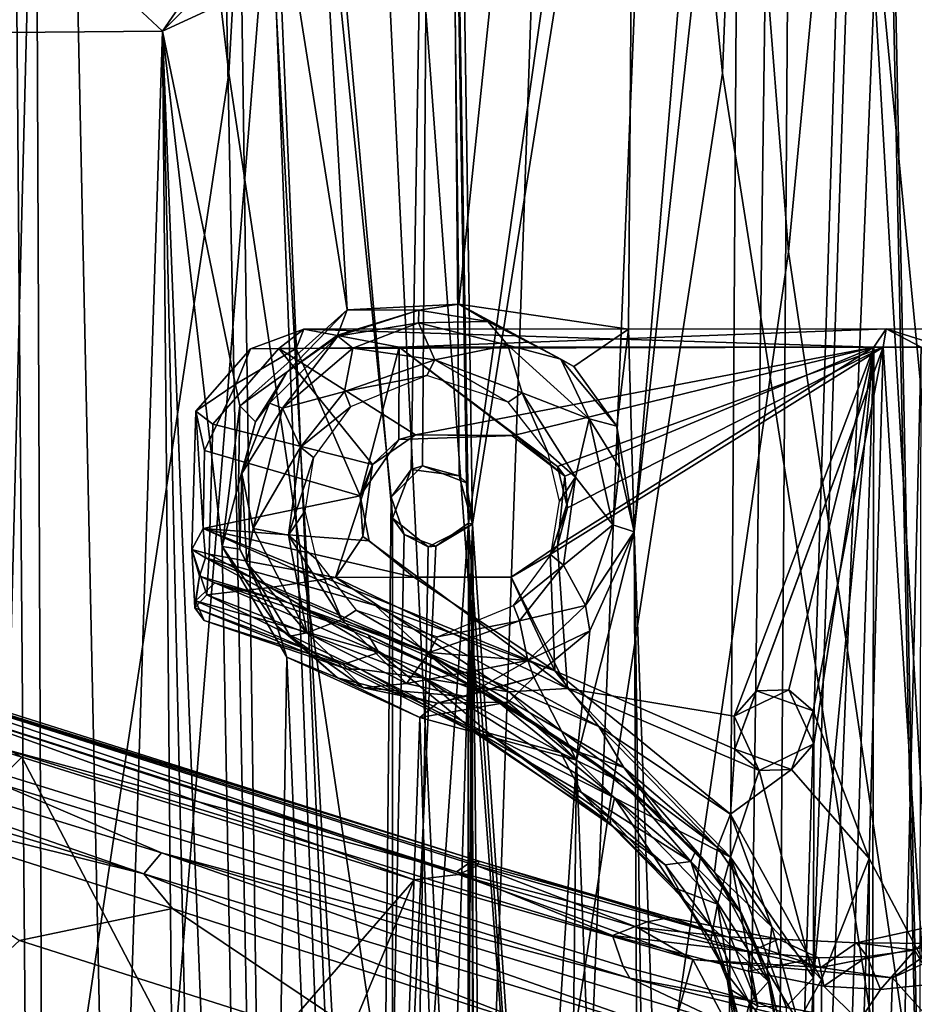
# Model space of a CAD drawing. Header units: millimetres. Extents: x -320 to 320, y -487 to 330.
# Tile 88 of 188: x -91 to -35, y 33 to 95. Entities that reach past the tile are written whole.
import ezdxf

# ---------------------------------------------------------------- set-up
doc = ezdxf.new("R2010")
doc.units = ezdxf.units.MM
doc.layers.add('Layer 01', color=7, linetype='Continuous', true_color=0x000000)

msp = doc.modelspace()

# ---------------------------------------------------------------- linework, layer by layer
at = {"layer": 'Layer 01'}
for points in [[(-25.341, 193.342, 339.402), (-15.499, 91.25, 339.246), (-31.073, -8.514, 339.553), (-42.729, 192.817, 339.89)], [(-55.807, 180.782, 340.441), (-42.729, 192.817, 339.89), (-46.734, 91.25, 340.06)], [(-31.073, -8.514, 339.553), (-46.734, 91.25, 340.06), (-42.729, 192.817, 339.89)], [(-88.299, 180.831, 342.402), (-72.24, 190.143, 341.31), (-77.777, 91.25, 341.68)], [(-62.467, -11.009, 340.786), (-77.777, 91.25, 341.68), (-72.24, 190.143, 341.31)], [(-62.467, -11.009, 340.786), (-72.24, 190.143, 341.31), (-55.807, 180.782, 340.441)], [(-51.796, 187.166, 323.247), (-63.325, 76.718, 323.798), (-64.7, 186.036, 323.865)], [(-51.796, 187.166, 323.247), (-52.643, 75.131, 323.287), (-63.325, 76.718, 323.798)], [(-51.796, 187.166, 323.247), (-44.091, 160.115, 322.948), (-52.285, 62.396, 323.265), (-52.643, 75.131, 323.287)], [(-70.338, 76.357, 324.187), (-76.606, 184.795, 324.565), (-64.7, 186.036, 323.865), (-63.325, 76.718, 323.798)], [(-64.749, 184.09, 328.885), (-45.273, 185.851, 327.981), (-62.712, 62.938, 328.765)], [(-62.455, 62.865, 340.75), (-42.865, 185.977, 339.905), (-64.303, 184.175, 340.87)], [(-62.712, 62.938, 328.765), (-45.273, 185.851, 327.981), (-47.555, -155.429, 328.072)], [(-47.442, -156.488, 340.082), (-42.865, 185.977, 339.905), (-62.455, 62.865, 340.75)], [(-45.273, 185.851, 327.981), (-37.346, 161.344, 327.721), (-29.613, -212.219, 327.52), (-47.555, -155.429, 328.072)], [(-42.865, 185.977, 339.905), (-47.442, -156.488, 340.082), (-37.549, 160.953, 339.734)], [(-107.058, 184.94, 343.918), (-88.299, 180.831, 342.402), (-93.188, -11.027, 342.79)], [(-76.606, 184.795, 324.565), (-70.338, 76.357, 324.187), (-73.707, 97.704, 324.388)], [(-64.749, 184.09, 328.885), (-65.612, 66.534, 328.931), (-67.566, 64.558, 329.032), (-79.644, 182.365, 329.772)], [(-67.489, 63.25, 341.053), (-66.313, 66.307, 340.985), (-64.303, 184.175, 340.87), (-78.205, 182.519, 341.702)], [(-63.303, 65.911, 340.823), (-64.303, 184.175, 340.87), (-66.313, 66.307, 340.985)], [(-65.612, 66.534, 328.931), (-64.749, 184.09, 328.885), (-62.841, 65.477, 328.782)], [(-62.841, 65.477, 328.782), (-64.749, 184.09, 328.885), (-62.712, 62.938, 328.765)], [(-64.303, 184.175, 340.87), (-63.303, 65.911, 340.823), (-62.455, 62.865, 340.75)], [(-78.205, 182.519, 341.702), (-91.796, 180.523, 342.679), (-88.655, -206.272, 342.439), (-73.353, -157.693, 341.394)], [(-88.608, -204.958, 330.404), (-90.114, 162.099, 330.514), (-79.644, 182.365, 329.772), (-72.882, -158.624, 329.343)], [(-79.644, 182.365, 329.772), (-68.435, -19.457, 329.085), (-72.882, -158.624, 329.343)], [(-68.435, -19.457, 329.085), (-79.644, 182.365, 329.772), (-67.566, 64.558, 329.032)], [(-78.205, 182.519, 341.702), (-73.353, -157.693, 341.394), (-67.527, -91.174, 341.05)], [(-67.527, -91.174, 341.05), (-67.489, -66.75, 341.054), (-78.205, 182.519, 341.702)], [(-67.489, -66.75, 341.054), (-67.489, 63.25, 341.053), (-78.205, 182.519, 341.702)], [(-105.987, 177.855, 343.856), (-88.655, -206.272, 342.439), (-91.796, 180.523, 342.679)], [(-77.777, 91.25, 341.68), (-93.188, -11.027, 342.79), (-88.299, 180.831, 342.402)], [(-46.734, 91.25, 340.06), (-62.467, -11.009, 340.786), (-55.807, 180.782, 340.441)], [(-105.051, -111.297, 331.726), (-102.39, 178.582, 331.493), (-90.114, 162.099, 330.514)], [(-105.987, 177.855, 343.856), (-105.056, -111.295, 343.773), (-88.655, -206.272, 342.439)], [(-33.309, 178.038, 389.619), (-49.375, 166.253, 390.195), (-42.585, 80, 389.938)], [(-42.585, 80, 389.938), (-28.312, -16.423, 389.499), (-33.309, 178.038, 389.619)], [(-88.903, 172.235, 392.592), (-109.396, 167.989, 394.362), (-98.969, 80, 393.431)], [(-98.969, 80, 393.431), (-84.888, -16.316, 392.3), (-88.903, 172.235, 392.592)], [(-70.469, 163.16, 391.278), (-88.903, 172.235, 392.592), (-84.888, -16.316, 392.3)], [(-56.927, -18.435, 390.567), (-49.375, 166.253, 390.195), (-70.469, 163.16, 391.278)], [(-56.927, -18.435, 390.567), (-42.585, 80, 389.938), (-49.375, 166.253, 390.195)], [(-84.888, -16.316, 392.3), (-56.927, -18.435, 390.567), (-70.469, 163.16, 391.278)], [(-88.608, -204.958, 330.404), (-105.051, -111.297, 331.726), (-90.114, 162.099, 330.514)], [(-37.346, 161.344, 327.721), (-37.118, 158.512, 327.717), (-29.613, -212.219, 327.52)], [(-47.442, -156.488, 340.082), (-36.859, 158.162, 339.713), (-37.549, 160.953, 339.734)], [(-44.091, 160.115, 322.948), (-42.236, 154.214, 322.879), (-52.285, 62.396, 323.265)], [(-34.999, 157.5, 327.653), (-32.635, 158.664, 327.586), (-29.613, -212.219, 327.52)], [(-47.442, -156.488, 340.082), (-30.032, -61.657, 339.526), (-32.915, 158.46, 339.599), (-34.72, 157.529, 339.65)], [(-47.442, -156.488, 340.082), (-34.72, 157.529, 339.65), (-36.859, 158.162, 339.713)], [(-37.118, 158.512, 327.717), (-34.999, 157.5, 327.653), (-29.613, -212.219, 327.52)], [(-44.432, -151.808, 322.956), (-52.285, 62.396, 323.265), (-42.236, 154.214, 322.879)], [(-29.699, -151.753, 322.496), (-44.432, -151.808, 322.956), (-42.236, 154.214, 322.879), (-28.516, 11.908, 322.48)], [(-32.389, 145.209, 322.576), (-28.516, 11.908, 322.48), (-42.236, 154.214, 322.879)], [(-81.946, 93.884, 324.916), (-76.781, 99.12, 324.582), (-73.707, 97.704, 324.388)], [(-80.357, 96.21, 324.58), (-76.781, 99.12, 324.582), (-81.946, 93.884, 324.916)], [(-73.707, 97.704, 324.388), (-70.338, 76.357, 324.187), (-77.087, 70.31, 324.596), (-81.946, 93.884, 324.916)], [(-83.52, 95.352, 324.631), (-80.357, 96.21, 324.58), (-81.946, 93.884, 324.916)], [(-81.946, 93.884, 324.916), (-94.251, 93.778, 325.814), (-97.447, 95.536, 325.563), (-83.52, 95.352, 324.631)], [(-101.536, -150.545, 326.4), (-108.39, 91.051, 326.994), (-94.251, 93.778, 325.814), (-89.717, -146.498, 325.469)], [(-89.717, -146.498, 325.469), (-94.251, 93.778, 325.814), (-81.946, 93.884, 324.916)], [(-81.946, 93.884, 324.916), (-79.733, -150.898, 324.764), (-89.717, -146.498, 325.469)], [(-81.946, 93.884, 324.916), (-78.2, 61.465, 324.67), (-75.986, -58.694, 324.529)], [(-81.946, 93.884, 324.916), (-75.986, -58.694, 324.529), (-78.353, -65.667, 324.679)], [(-79.733, -150.898, 324.764), (-81.946, 93.884, 324.916), (-78.353, -65.667, 324.679)], [(-81.946, 93.884, 324.916), (-77.087, 70.31, 324.596), (-78.2, 61.465, 324.67)], [(-62.467, -11.009, 340.786), (-93.188, -11.027, 342.79), (-77.777, 91.25, 341.68)], [(-31.073, -8.514, 339.553), (-62.467, -11.009, 340.786), (-46.734, 91.25, 340.06)], [(-113.09, -18.999, 394.744), (-84.888, -16.316, 392.3), (-98.969, 80, 393.431)], [(-56.927, -18.435, 390.567), (-28.312, -16.423, 389.499), (-42.585, 80, 389.938)], [(-74.105, 72.447, 324.304), (-77.087, 70.31, 324.596), (-70.338, 76.357, 324.187)], [(-70.338, 76.357, 324.187), (-70.955, 74.753, 323.927), (-74.105, 72.447, 324.304)], [(-65.833, 76.328, 323.464), (-70.955, 74.753, 323.927), (-70.338, 76.357, 324.187)], [(-70.955, 74.753, 323.927), (-65.833, 76.328, 323.464), (-70.927, 74.698, 322.036)], [(-65.833, 76.328, 323.464), (-65.852, 75.541, 321.354), (-70.927, 74.698, 322.036)], [(-63.325, 76.718, 323.798), (-65.833, 76.328, 323.464), (-70.338, 76.357, 324.187)], [(-65.852, 75.541, 321.354), (-65.833, 76.328, 323.464), (-61.499, 75.627, 322.228)], [(-63.325, 76.718, 323.798), (-61.499, 75.627, 322.228), (-65.833, 76.328, 323.464)], [(-63.325, 76.718, 323.798), (-52.643, 75.131, 323.287), (-56.08, 72.797, 323.357)], [(-56.904, 73.254, 322.281), (-63.325, 76.718, 323.798), (-56.08, 72.797, 323.357)], [(-63.325, 76.718, 323.798), (-56.904, 73.254, 322.281), (-61.499, 75.627, 322.228)], [(-60.245, 74.137, 321.135), (-65.852, 75.541, 321.354), (-61.499, 75.627, 322.228)], [(-56.904, 73.254, 322.281), (-60.245, 74.137, 321.135), (-61.499, 75.627, 322.228)], [(-74.628, 73.919, 318.502), (-73.064, 75.142, 317.271), (-76.424, 73.896, 317.277)], [(-76.424, 73.896, 317.277), (-73.064, 75.142, 317.271), (-73.545, 73.919, 315.999)], [(-73.064, 75.142, 317.271), (-74.628, 73.919, 318.502), (-37.218, 73.997, 318.501)], [(-67.071, 74, 315.999), (-73.545, 73.919, 315.999), (-73.064, 75.142, 317.271)], [(-67.071, 74, 315.999), (-73.064, 75.142, 317.271), (-36.452, 75.157, 317.227)], [(-36.452, 75.157, 317.227), (-73.064, 75.142, 317.271), (-37.218, 73.997, 318.501)], [(-70.927, 74.698, 322.036), (-65.852, 75.541, 321.354), (-69.985, 73.939, 321.145)], [(-65.852, 75.541, 321.354), (-64.823, 73.198, 321.15), (-69.985, 73.939, 321.145)], [(-36.63, 74.003, 316), (-67.071, 74, 315.999), (-36.452, 75.157, 317.227)], [(-60.245, 74.137, 321.135), (-64.823, 73.198, 321.15), (-65.852, 75.541, 321.354)], [(-52.643, 75.131, 323.287), (-53.386, 69.024, 323.272), (-56.08, 72.797, 323.357)], [(-52.285, 62.396, 323.265), (-53.386, 69.024, 323.272), (-52.643, 75.131, 323.287)], [(-36.452, 75.157, 317.227), (-37.218, 73.997, 318.501), (-34.237, 74.003, 318.007)], [(-36.452, 75.157, 317.227), (-32.707, 73.99, 314.944), (-36.63, 74.003, 316)], [(-29.031, 75.13, 315.263), (-32.707, 73.99, 314.944), (-36.452, 75.157, 317.227)], [(-36.452, 75.157, 317.227), (-34.237, 74.003, 318.007), (-29.031, 75.13, 315.263)], [(-70.927, 74.698, 322.036), (-74.406, 70.16, 321.143), (-75.226, 70.49, 322.098)], [(-75.226, 70.49, 322.098), (-74.105, 72.447, 324.304), (-70.927, 74.698, 322.036)], [(-70.927, 74.698, 322.036), (-69.985, 73.939, 321.145), (-74.406, 70.16, 321.143)], [(-70.955, 74.753, 323.927), (-70.927, 74.698, 322.036), (-74.105, 72.447, 324.304)], [(-74.628, 73.919, 318.502), (-76.424, 73.896, 317.277), (-79.862, 69.968, 317.361), (-78.786, 69.156, 318.501)], [(-79.862, 69.968, 317.361), (-76.424, 73.896, 317.277), (-77.323, 71.703, 315.998)], [(-77.323, 71.703, 315.998), (-73.545, 73.919, 315.999), (-69.528, 64.646, 315.999), (-79.32, 67.495, 316.017)], [(-78.786, 69.156, 318.501), (-68.749, 66.625, 318.498), (-74.628, 73.919, 318.502)], [(-76.424, 73.896, 317.277), (-73.545, 73.919, 315.999), (-77.323, 71.703, 315.998)], [(-37.218, 73.997, 318.501), (-74.628, 73.919, 318.502), (-66.054, 68.478, 318.498)], [(-68.749, 66.625, 318.498), (-66.054, 68.478, 318.498), (-74.628, 73.919, 318.502)], [(-69.985, 73.939, 321.145), (-70.505, 71.219, 321.146), (-74.406, 70.16, 321.143)], [(-73.545, 73.919, 315.999), (-67.071, 74, 315.999), (-69.528, 64.646, 315.999)], [(-64.823, 73.198, 321.15), (-70.505, 71.219, 321.146), (-69.985, 73.939, 321.145)], [(-69.528, 64.646, 315.999), (-67.071, 74, 315.999), (-67.095, 68.201, 315.997)], [(-67.071, 74, 315.999), (-59.786, 68.446, 316.002), (-67.095, 68.201, 315.997)], [(-57.115, 66.494, 316), (-67.071, 74, 315.999), (-36.63, 74.003, 316)], [(-67.071, 74, 315.999), (-57.115, 66.494, 316), (-59.786, 68.446, 316.002)], [(-59.966, 68.43, 318.499), (-37.218, 73.997, 318.501), (-66.054, 68.478, 318.498)], [(-59.329, 71.123, 321.146), (-64.823, 73.198, 321.15), (-60.245, 74.137, 321.135)], [(-60.245, 74.137, 321.135), (-55.12, 69.505, 321.164), (-59.329, 71.123, 321.146)], [(-60.245, 74.137, 321.135), (-56.904, 73.254, 322.281), (-55.12, 69.505, 321.164)], [(-59.966, 68.43, 318.499), (-56.661, 65.886, 318.495), (-37.218, 73.997, 318.501)], [(-36.63, 74.003, 316), (-45.955, 48.709, 315.998), (-57.277, 53.639, 316.003), (-57.571, 60.958, 316.004)], [(-36.63, 74.003, 316), (-57.571, 60.958, 316.004), (-56.478, 63.888, 316.002)], [(-56.478, 63.888, 316.002), (-57.115, 66.494, 316), (-36.63, 74.003, 316)], [(-37.218, 73.997, 318.501), (-56.661, 65.886, 318.495), (-57.106, 61.496, 318.498)], [(-56.483, 52.536, 318.504), (-46.003, 50.779, 318.496), (-37.218, 73.997, 318.501), (-57.106, 61.496, 318.498)], [(-46.003, 50.779, 318.496), (-42.562, 52.454, 318.514), (-37.218, 73.997, 318.501)], [(-44.594, 52.39, 315.988), (-45.955, 48.709, 315.998), (-36.63, 74.003, 316)], [(-41.044, 51.116, 315.998), (-44.594, 52.39, 315.988), (-36.63, 74.003, 316)], [(-42.562, 52.454, 318.514), (-40.998, 49.047, 318.497), (-37.218, 73.997, 318.501)], [(-37.218, 73.997, 318.501), (-41.012, 34.322, 318.498), (-41.138, -48.162, 318.49)], [(-37.444, -58.143, 318.499), (-37.218, 73.997, 318.501), (-41.138, -48.162, 318.49)], [(-37.514, 41.828, 315.999), (-41.044, 51.116, 315.998), (-36.63, 74.003, 316)], [(-41.012, 34.322, 318.498), (-37.218, 73.997, 318.501), (-40.998, 49.047, 318.497)], [(-34.17, 35.487, 315.386), (-37.514, 41.828, 315.999), (-36.63, 74.003, 316)], [(-34.546, -102.004, 318.091), (-34.237, 74.003, 318.007), (-37.444, -58.143, 318.499)], [(-37.218, 73.997, 318.501), (-37.444, -58.143, 318.499), (-34.237, 74.003, 318.007)], [(-34.17, 35.487, 315.386), (-36.63, 74.003, 316), (-32.707, 73.99, 314.944)], [(-70.505, 71.219, 321.146), (-64.823, 73.198, 321.15), (-65.339, 72.216, 322.114)], [(-64.823, 73.198, 321.15), (-60.216, 70.549, 322.113), (-65.339, 72.216, 322.114)], [(-64.823, 73.198, 321.15), (-59.329, 71.123, 321.146), (-60.216, 70.549, 322.113)], [(-56.904, 73.254, 322.281), (-53.386, 69.024, 323.272), (-55.12, 69.505, 321.164)], [(-56.08, 72.797, 323.357), (-53.386, 69.024, 323.272), (-56.904, 73.254, 322.281)], [(-76.115, 69.303, 324.249), (-77.087, 70.31, 324.596), (-74.105, 72.447, 324.304)], [(-75.226, 70.49, 322.098), (-76.115, 69.303, 324.249), (-74.105, 72.447, 324.304)], [(-70.505, 71.219, 321.146), (-65.339, 72.216, 322.114), (-70.124, 70.245, 322.113)], [(-77.323, 71.703, 315.998), (-79.32, 67.495, 316.017), (-79.862, 69.968, 317.361)], [(-73.27, 67.714, 321.146), (-74.406, 70.16, 321.143), (-70.505, 71.219, 321.146)], [(-73.27, 67.714, 321.146), (-70.505, 71.219, 321.146), (-70.124, 70.245, 322.113)], [(-59.329, 71.123, 321.146), (-57.703, 67.341, 322.113), (-60.216, 70.549, 322.113)], [(-59.329, 71.123, 321.146), (-55.12, 69.505, 321.164), (-55.978, 65.826, 321.154)], [(-59.329, 71.123, 321.146), (-55.978, 65.826, 321.154), (-57.703, 67.341, 322.113)], [(-77.177, 65.389, 324.33), (-78.2, 61.465, 324.67), (-77.087, 70.31, 324.596)], [(-76.115, 69.303, 324.249), (-77.177, 65.389, 324.33), (-77.087, 70.31, 324.596)], [(-75.226, 70.49, 322.098), (-74.406, 70.16, 321.143), (-76.961, 66.066, 322.096)], [(-76.961, 66.066, 322.096), (-76.115, 69.303, 324.249), (-75.226, 70.49, 322.098)], [(-74.406, 70.16, 321.143), (-76.249, 62.585, 321.142), (-76.961, 66.066, 322.096)], [(-76.249, 62.585, 321.142), (-74.406, 70.16, 321.143), (-73.27, 67.714, 321.146)], [(-73.27, 67.714, 321.146), (-70.124, 70.245, 322.113), (-72.462, 67.063, 322.113)], [(-80.101, 61.273, 317.341), (-79.862, 69.968, 317.361), (-79.391, 62.599, 316.001)], [(-79.029, 60.978, 318.481), (-78.786, 69.156, 318.501), (-79.862, 69.968, 317.361), (-80.101, 61.273, 317.341)], [(-79.32, 67.495, 316.017), (-79.391, 62.599, 316.001), (-79.862, 69.968, 317.361)], [(-53.63, 62.825, 321.196), (-55.978, 65.826, 321.154), (-55.12, 69.505, 321.164)], [(-55.12, 69.505, 321.164), (-53.218, 66.424, 322.084), (-53.63, 62.825, 321.196)], [(-53.386, 69.024, 323.272), (-53.218, 66.424, 322.084), (-55.12, 69.505, 321.164)], [(-79.029, 60.978, 318.481), (-71.079, 59.505, 318.502), (-68.749, 66.625, 318.498), (-78.786, 69.156, 318.501)], [(-77.177, 65.389, 324.33), (-76.115, 69.303, 324.249), (-76.961, 66.066, 322.096)], [(-53.218, 66.424, 322.084), (-53.386, 69.024, 323.272), (-52.285, 62.396, 323.265)], [(-67.095, 68.201, 315.997), (-68.749, 66.625, 318.498), (-69.528, 64.646, 315.999)], [(-66.054, 68.478, 318.498), (-68.749, 66.625, 318.498), (-67.095, 68.201, 315.997)], [(-67.095, 68.201, 315.997), (-59.786, 68.446, 316.002), (-66.054, 68.478, 318.498)], [(-59.786, 68.446, 316.002), (-59.966, 68.43, 318.499), (-66.054, 68.478, 318.498)], [(-56.661, 65.886, 318.495), (-59.966, 68.43, 318.499), (-59.786, 68.446, 316.002)], [(-56.661, 65.886, 318.495), (-59.786, 68.446, 316.002), (-57.115, 66.494, 316)], [(-74.027, 62.175, 321.15), (-76.249, 62.585, 321.142), (-73.27, 67.714, 321.146)], [(-74.027, 62.175, 321.15), (-73.27, 67.714, 321.146), (-72.462, 67.063, 322.113)], [(-69.528, 64.646, 315.999), (-79.391, 62.599, 316.001), (-79.32, 67.495, 316.017)], [(-74.027, 62.175, 321.15), (-72.462, 67.063, 322.113), (-73.012, 63.689, 322.114)], [(-55.978, 65.826, 321.154), (-56.988, 64.313, 322.114), (-57.703, 67.341, 322.113)], [(-69.356, 62.101, 318.51), (-68.749, 66.625, 318.498), (-71.079, 59.505, 318.502)], [(-68.749, 66.625, 318.498), (-69.356, 62.101, 318.51), (-69.528, 64.646, 315.999)], [(-67.566, 64.558, 329.032), (-65.612, 66.534, 328.931), (-66.313, 66.307, 340.985)], [(-67.489, 63.25, 341.053), (-67.566, 64.558, 329.032), (-66.313, 66.307, 340.985)], [(-63.303, 65.911, 340.823), (-66.313, 66.307, 340.985), (-65.612, 66.534, 328.931)], [(-63.303, 65.911, 340.823), (-65.612, 66.534, 328.931), (-62.841, 65.477, 328.782)], [(-57.115, 66.494, 316), (-56.478, 63.888, 316.002), (-56.661, 65.886, 318.495)], [(-53.63, 62.825, 321.196), (-53.218, 66.424, 322.084), (-52.285, 62.396, 323.265)], [(-77.177, 65.389, 324.33), (-76.961, 66.066, 322.096), (-77.085, 61.298, 324.31)], [(-76.961, 66.066, 322.096), (-76.66, 60.428, 322.061), (-77.085, 61.298, 324.31)], [(-76.66, 60.428, 322.061), (-76.961, 66.066, 322.096), (-76.249, 62.585, 321.142)], [(-62.841, 65.477, 328.782), (-62.455, 62.865, 340.75), (-63.303, 65.911, 340.823)], [(-55.978, 65.826, 321.154), (-56.729, 60.287, 321.146), (-57.537, 60.939, 322.113)], [(-55.978, 65.826, 321.154), (-57.537, 60.939, 322.113), (-56.988, 64.313, 322.114)], [(-57.106, 61.496, 318.498), (-56.661, 65.886, 318.495), (-56.478, 63.888, 316.002)], [(-53.63, 62.825, 321.196), (-56.729, 60.287, 321.146), (-55.978, 65.826, 321.154)], [(-77.177, 65.389, 324.33), (-77.085, 61.298, 324.31), (-78.2, 61.465, 324.67)], [(-62.455, 62.865, 340.75), (-62.841, 65.477, 328.782), (-62.712, 62.938, 328.765)], [(-69.528, 64.646, 315.999), (-68.963, 61.814, 316.025), (-79.391, 62.599, 316.001)], [(-69.356, 62.101, 318.51), (-68.963, 61.814, 316.025), (-69.528, 64.646, 315.999)], [(-68.435, -19.457, 329.085), (-67.566, 64.558, 329.032), (-66.764, 62.228, 328.993)], [(-67.489, 63.25, 341.053), (-66.764, 62.228, 328.993), (-67.566, 64.558, 329.032)], [(-56.478, 63.888, 316.002), (-57.571, 60.958, 316.004), (-57.106, 61.496, 318.498)], [(-74.027, 62.175, 321.15), (-73.012, 63.689, 322.114), (-72.298, 60.661, 322.113)], [(-67.489, 63.25, 341.053), (-67.489, -66.75, 341.054), (-65.251, 61.438, 340.928)], [(-65.251, 61.438, 340.928), (-66.764, 62.228, 328.993), (-67.489, 63.25, 341.053)], [(-79.256, 60.755, 315.541), (-80.101, 61.273, 317.341), (-79.391, 62.599, 316.001)], [(-79.391, 62.599, 316.001), (-68.963, 61.814, 316.025), (-66.144, 59.53, 316.004)], [(-57.277, 53.639, 316.003), (-79.391, 62.599, 316.001), (-66.144, 59.53, 316.004)], [(-79.256, 60.755, 315.541), (-79.391, 62.599, 316.001), (-68.555, 57.742, 315.767)], [(-57.277, 53.639, 316.003), (-68.555, 57.742, 315.767), (-79.391, 62.599, 316.001)], [(-76.249, 62.585, 321.142), (-72.873, 56.036, 321.145), (-76.66, 60.428, 322.061)], [(-72.873, 56.036, 321.145), (-76.249, 62.585, 321.142), (-74.027, 62.175, 321.15)], [(-62.712, 62.938, 328.765), (-62.841, -64.523, 328.782), (-68.435, -19.457, 329.085)], [(-64.768, 61.477, 328.885), (-62.712, 62.938, 328.765), (-68.435, -19.457, 329.085)], [(-62.455, 62.865, 340.75), (-65.251, 61.438, 340.928), (-67.489, -66.75, 341.054), (-66.313, -63.693, 340.987)], [(-63.303, -64.089, 340.823), (-62.455, 62.865, 340.75), (-66.313, -63.693, 340.987)], [(-62.455, 62.865, 340.75), (-64.768, 61.477, 328.885), (-65.251, 61.438, 340.928)], [(-62.712, 62.938, 328.765), (-64.768, 61.477, 328.885), (-62.455, 62.865, 340.75)], [(-62.455, 62.865, 340.75), (-63.303, -64.089, 340.823), (-62.477, -67.146, 340.779)], [(-62.712, 62.938, 328.765), (-62.722, -67.075, 328.777), (-62.841, -64.523, 328.782)], [(-62.712, 62.938, 328.765), (-60.021, -208.657, 328.642), (-62.722, -67.075, 328.777)], [(-47.555, -155.429, 328.072), (-60.021, -208.657, 328.642), (-62.712, 62.938, 328.765)], [(-62.477, -67.146, 340.779), (-62.386, -91.505, 340.775), (-62.455, 62.865, 340.75)], [(-62.455, 62.865, 340.75), (-59.731, -212.572, 340.645), (-47.442, -156.488, 340.082)], [(-62.386, -91.505, 340.775), (-59.731, -212.572, 340.645), (-62.455, 62.865, 340.75)], [(-56.729, 60.287, 321.146), (-53.63, 62.825, 321.196), (-55.349, 57.76, 321.207)], [(-53.63, 62.825, 321.196), (-52.285, 62.396, 323.265), (-55.349, 57.76, 321.207)], [(-74.027, 62.175, 321.15), (-70.673, 56.878, 321.146), (-72.873, 56.036, 321.145)], [(-70.673, 56.878, 321.146), (-74.027, 62.175, 321.15), (-72.298, 60.661, 322.113)], [(-69.356, 62.101, 318.51), (-71.079, 59.505, 318.502), (-65.898, 59.535, 318.497)], [(-66.144, 59.53, 316.004), (-68.963, 61.814, 316.025), (-69.356, 62.101, 318.51), (-65.898, 59.535, 318.497)], [(-68.435, -19.457, 329.085), (-66.764, 62.228, 328.993), (-64.768, 61.477, 328.885)], [(-66.764, 62.228, 328.993), (-65.251, 61.438, 340.928), (-64.768, 61.477, 328.885)], [(-55.917, 48.021, 323.437), (-52.285, 62.396, 323.265), (-51.683, -61.632, 323.247)], [(-55.081, 56.149, 323.318), (-52.285, 62.396, 323.265), (-55.917, 48.021, 323.437)], [(-55.349, 57.76, 321.207), (-52.285, 62.396, 323.265), (-55.081, 56.149, 323.318)], [(-51.683, -61.632, 323.247), (-52.285, 62.396, 323.265), (-50.353, -78.538, 323.192)], [(-44.432, -151.808, 322.956), (-50.353, -78.538, 323.192), (-52.285, 62.396, 323.265)], [(-75.986, -58.694, 324.529), (-78.2, 61.465, 324.67), (-74.139, 54.509, 324.411)], [(-78.2, 61.465, 324.67), (-74.763, 56.477, 324.17), (-74.139, 54.509, 324.411)], [(-77.085, 61.298, 324.31), (-74.763, 56.477, 324.17), (-78.2, 61.465, 324.67)], [(-56.483, 52.536, 318.504), (-57.106, 61.496, 318.498), (-60.035, 59.533, 318.498)], [(-60.035, 59.533, 318.498), (-57.106, 61.496, 318.498), (-57.571, 60.958, 316.004)], [(-79.921, 57.607, 315.522), (-80.101, 61.273, 317.341), (-79.622, 59.604, 314.523)], [(-79.256, 60.755, 315.541), (-79.622, 59.604, 314.523), (-80.101, 61.273, 317.341)], [(-79.921, 57.607, 315.522), (-79.17, 58.417, 317.058), (-80.101, 61.273, 317.341)], [(-80.101, 61.273, 317.341), (-79.17, 58.417, 317.058), (-79.029, 60.978, 318.481)], [(-79.256, 60.755, 315.541), (-74.103, 57.933, 313.619), (-79.622, 59.604, 314.523)], [(-65.403, 54.825, 314.581), (-79.256, 60.755, 315.541), (-68.555, 57.742, 315.767)], [(-74.103, 57.933, 313.619), (-79.256, 60.755, 315.541), (-65.403, 54.825, 314.581)], [(-79.17, 58.417, 317.058), (-75.182, 58.875, 318.125), (-79.029, 60.978, 318.481)], [(-75.182, 58.875, 318.125), (-71.079, 59.505, 318.502), (-79.029, 60.978, 318.481)], [(-76.66, 60.428, 322.061), (-74.763, 56.477, 324.17), (-77.085, 61.298, 324.31)], [(-57.571, 60.958, 316.004), (-57.277, 53.639, 316.003), (-60.042, 59.556, 316)], [(-60.042, 59.556, 316), (-60.035, 59.533, 318.498), (-57.571, 60.958, 316.004)], [(-56.729, 60.287, 321.146), (-59.875, 57.756, 322.113), (-57.537, 60.939, 322.113)], [(-76.66, 60.428, 322.061), (-72.873, 56.036, 321.145), (-73.932, 55.83, 322.089)], [(-73.932, 55.83, 322.089), (-74.763, 56.477, 324.17), (-76.66, 60.428, 322.061)], [(-70.673, 56.878, 321.146), (-72.298, 60.661, 322.113), (-69.785, 57.452, 322.113)], [(-56.729, 60.287, 321.146), (-59.495, 56.782, 321.146), (-59.875, 57.756, 322.113)], [(-56.729, 60.287, 321.146), (-55.349, 57.76, 321.207), (-59.495, 56.782, 321.146)], [(-79.921, 57.607, 315.522), (-79.622, 59.604, 314.523), (-79.887, 58.046, 311.856)], [(-78.671, 59.181, 312.507), (-79.887, 58.046, 311.856), (-79.622, 59.604, 314.523)], [(-78.671, 59.181, 312.507), (-79.622, 59.604, 314.523), (-74.103, 57.933, 313.619)], [(-75.182, 58.875, 318.125), (-60.176, 52.33, 318.131), (-71.079, 59.505, 318.502)], [(-65.898, 59.535, 318.497), (-71.079, 59.505, 318.502), (-56.483, 52.536, 318.504)], [(-71.079, 59.505, 318.502), (-60.176, 52.33, 318.131), (-56.483, 52.536, 318.504)], [(-57.277, 53.639, 316.003), (-66.144, 59.53, 316.004), (-60.042, 59.556, 316)], [(-60.035, 59.533, 318.498), (-60.042, 59.556, 316), (-66.144, 59.53, 316.004), (-65.898, 59.535, 318.497)], [(-56.483, 52.536, 318.504), (-60.035, 59.533, 318.498), (-65.898, 59.535, 318.497)], [(-68.343, 54.787, 309.655), (-79.887, 58.046, 311.856), (-78.671, 59.181, 312.507)], [(-65.5, 53.169, 316.963), (-75.182, 58.875, 318.125), (-79.17, 58.417, 317.058)], [(-69.023, 55.908, 310.798), (-68.343, 54.787, 309.655), (-78.671, 59.181, 312.507)], [(-78.671, 59.181, 312.507), (-74.103, 57.933, 313.619), (-69.023, 55.908, 310.798)], [(-65.5, 53.169, 316.963), (-60.176, 52.33, 318.131), (-75.182, 58.875, 318.125)], [(-69.527, 53.756, 315.293), (-79.17, 58.417, 317.058), (-79.921, 57.607, 315.522)], [(-69.527, 53.756, 315.293), (-65.5, 53.169, 316.963), (-79.17, 58.417, 317.058)], [(-79.333, 56.798, 312.915), (-79.921, 57.607, 315.522), (-79.887, 58.046, 311.856)], [(-79.887, 58.046, 311.856), (-70.615, 54.032, 310.294), (-79.333, 56.798, 312.915)], [(-70.615, 54.032, 310.294), (-79.887, 58.046, 311.856), (-68.343, 54.787, 309.655)], [(-65.403, 54.825, 314.581), (-63.536, 53.294, 313.014), (-74.103, 57.933, 313.619)], [(-69.023, 55.908, 310.798), (-74.103, 57.933, 313.619), (-63.536, 53.294, 313.014)], [(-65.403, 54.825, 314.581), (-68.555, 57.742, 315.767), (-54.515, 50.145, 315.777)], [(-68.555, 57.742, 315.767), (-57.277, 53.639, 316.003), (-54.515, 50.145, 315.777)], [(-59.495, 56.782, 321.146), (-64.662, 55.784, 322.114), (-59.875, 57.756, 322.113)], [(-58.976, 54.295, 321.21), (-59.495, 56.782, 321.146), (-55.349, 57.76, 321.207)], [(-55.349, 57.76, 321.207), (-55.081, 56.149, 323.318), (-58.976, 54.295, 321.21)], [(-69.527, 53.756, 315.293), (-79.921, 57.607, 315.522), (-70.35, 53.748, 313.425)], [(-79.333, 56.798, 312.915), (-70.35, 53.748, 313.425), (-79.921, 57.607, 315.522)], [(-65.178, 54.802, 321.15), (-70.673, 56.878, 321.146), (-69.785, 57.452, 322.113)], [(-65.178, 54.802, 321.15), (-69.785, 57.452, 322.113), (-64.662, 55.784, 322.114)], [(-109.276, 56.576, 102.134), (-104.528, 54.884, 105.035), (-62.051, 41.672, 105.692)], [(-109.276, 56.576, 102.134), (-62.051, 41.672, 105.692), (-106.697, 55.513, 101.249)], [(-70.615, 54.032, 310.294), (-70.35, 53.748, 313.425), (-79.333, 56.798, 312.915)], [(-74.763, 56.477, 324.17), (-70.959, 53.192, 323.833), (-74.139, 54.509, 324.411)], [(-73.932, 55.83, 322.089), (-70.959, 53.192, 323.833), (-74.763, 56.477, 324.17)], [(-70.673, 56.878, 321.146), (-66.618, 52.846, 321.131), (-72.873, 56.036, 321.145)], [(-70.673, 56.878, 321.146), (-65.178, 54.802, 321.15), (-66.618, 52.846, 321.131)], [(-58.976, 54.295, 321.21), (-65.178, 54.802, 321.15), (-59.495, 56.782, 321.146)], [(-59.495, 56.782, 321.146), (-65.178, 54.802, 321.15), (-64.662, 55.784, 322.114)], [(-115.956, 56.211, 99.281), (-90.798, 48.211, 101.552), (-104.871, 34.075, 100.805)], [(-96.91, 51.62, 101.261), (-90.798, 48.211, 101.552), (-115.956, 56.211, 99.281)], [(-73.932, 55.83, 322.089), (-72.873, 56.036, 321.145), (-69.313, 52.578, 322.099)], [(-69.313, 52.578, 322.099), (-70.959, 53.192, 323.833), (-73.932, 55.83, 322.089)], [(-72.873, 56.036, 321.145), (-66.618, 52.846, 321.131), (-69.313, 52.578, 322.099)], [(-61.27, 52.021, 308.572), (-68.343, 54.787, 309.655), (-69.023, 55.908, 310.798)], [(-69.023, 55.908, 310.798), (-63.536, 53.294, 313.014), (-61.27, 52.021, 308.572)], [(-58.976, 54.295, 321.21), (-55.081, 56.149, 323.318), (-58.597, 53.246, 323.503)], [(-58.597, 53.246, 323.503), (-55.081, 56.149, 323.318), (-55.917, 48.021, 323.437)], [(-83.129, 40.873, 143.513), (-124.226, 55.179, 134.737), (-128.525, 54.549, 135.19)], [(-82.007, 42.189, 142.468), (-92.255, 46.548, 139.076), (-124.226, 55.179, 134.737)], [(-83.129, 40.873, 143.513), (-82.007, 42.189, 142.468), (-124.226, 55.179, 134.737)], [(-106.697, 55.513, 101.249), (-63.34, 40.834, 103.615), (-96.91, 51.62, 101.261)], [(-62.162, 41.372, 104.444), (-63.34, 40.834, 103.615), (-106.697, 55.513, 101.249)], [(-106.697, 55.513, 101.249), (-62.051, 41.672, 105.692), (-62.162, 41.372, 104.444)], [(-106.164, 46.59, 139.847), (-83.129, 40.873, 143.513), (-128.525, 54.549, 135.19)], [(-104.528, 54.884, 105.035), (-101.864, 53.219, 113.834), (-63.456, 40.986, 120.143), (-62.565, 41.617, 109.437)], [(-62.051, 41.672, 105.692), (-104.528, 54.884, 105.035), (-62.565, 41.617, 109.437)], [(-62.56, 50.027, 307.878), (-70.615, 54.032, 310.294), (-68.343, 54.787, 309.655)], [(-61.27, 52.021, 308.572), (-56.913, 48.475, 305.918), (-68.343, 54.787, 309.655)], [(-68.343, 54.787, 309.655), (-56.913, 48.475, 305.918), (-62.56, 50.027, 307.878)], [(-66.618, 52.846, 321.131), (-65.178, 54.802, 321.15), (-58.976, 54.295, 321.21)], [(-52.935, 47.563, 315.012), (-65.403, 54.825, 314.581), (-54.515, 50.145, 315.777)], [(-65.403, 54.825, 314.581), (-52.935, 47.563, 315.012), (-55.656, 48.481, 313.33)], [(-65.403, 54.825, 314.581), (-55.656, 48.481, 313.33), (-63.536, 53.294, 313.014)], [(-69.528, -53.898, 324.142), (-75.986, -58.694, 324.529), (-74.139, 54.509, 324.411)], [(-65.779, 50.711, 323.928), (-69.528, -53.898, 324.142), (-74.139, 54.509, 324.411)], [(-74.139, 54.509, 324.411), (-70.959, 53.192, 323.833), (-65.779, 50.711, 323.928)], [(-62.56, 50.027, 307.878), (-62.288, 49.747, 313.464), (-70.35, 53.748, 313.425), (-70.615, 54.032, 310.294)], [(-62.932, 52.016, 322.066), (-66.618, 52.846, 321.131), (-58.976, 54.295, 321.21)], [(-62.932, 52.016, 322.066), (-58.976, 54.295, 321.21), (-58.597, 53.246, 323.503)], [(-70.35, 53.748, 313.425), (-62.288, 49.747, 313.464), (-69.527, 53.756, 315.293)], [(-61.184, 49.512, 315.269), (-65.5, 53.169, 316.963), (-69.527, 53.756, 315.293)], [(-61.184, 49.512, 315.269), (-69.527, 53.756, 315.293), (-62.288, 49.747, 313.464)], [(-55.656, 48.481, 313.33), (-61.27, 52.021, 308.572), (-63.536, 53.294, 313.014)], [(-45.955, 48.709, 315.998), (-46.239, 44.632, 316.002), (-57.277, 53.639, 316.003)], [(-46.239, 44.632, 316.002), (-54.515, 50.145, 315.777), (-57.277, 53.639, 316.003)], [(-92.377, 48.841, 126.613), (-63.456, 40.986, 120.143), (-101.864, 53.219, 113.834)], [(-70.959, 53.192, 323.833), (-64.682, 51.6, 323.48), (-65.779, 50.711, 323.928)], [(-69.313, 52.578, 322.099), (-64.682, 51.6, 323.48), (-70.959, 53.192, 323.833)], [(-66.618, 52.846, 321.131), (-62.932, 52.016, 322.066), (-69.313, 52.578, 322.099)], [(-53.533, 45.656, 317.021), (-60.176, 52.33, 318.131), (-65.5, 53.169, 316.963)], [(-61.184, 49.512, 315.269), (-53.533, 45.656, 317.021), (-65.5, 53.169, 316.963)], [(-60.225, 51.674, 323.641), (-64.682, 51.6, 323.48), (-58.597, 53.246, 323.503)], [(-58.597, 53.246, 323.503), (-64.682, 51.6, 323.48), (-62.932, 52.016, 322.066)], [(-55.917, 48.021, 323.437), (-60.225, 51.674, 323.641), (-58.597, 53.246, 323.503)], [(-64.682, 51.6, 323.48), (-69.313, 52.578, 322.099), (-62.932, 52.016, 322.066)], [(-60.176, 52.33, 318.131), (-46.23, 41.924, 318.335), (-56.483, 52.536, 318.504)], [(-53.533, 45.656, 317.021), (-46.23, 41.924, 318.335), (-60.176, 52.33, 318.131)], [(-44.437, 47.372, 318.512), (-46.003, 50.779, 318.496), (-56.483, 52.536, 318.504)], [(-44.437, 47.372, 318.512), (-56.483, 52.536, 318.504), (-46.23, 41.924, 318.335)], [(-42.562, 52.454, 318.514), (-46.003, 50.779, 318.496), (-44.594, 52.39, 315.988)], [(-46.003, 50.779, 318.496), (-45.955, 48.709, 315.998), (-44.594, 52.39, 315.988)], [(-44.594, 52.39, 315.988), (-41.044, 51.116, 315.998), (-42.562, 52.454, 318.514)], [(-41.044, 51.116, 315.998), (-40.998, 49.047, 318.497), (-42.562, 52.454, 318.514)], [(-96.91, 51.62, 101.261), (-66.134, 40.486, 103.279), (-90.798, 48.211, 101.552)], [(-66.134, 40.486, 103.279), (-96.91, 51.62, 101.261), (-63.34, 40.834, 103.615)], [(-65.779, 50.711, 323.928), (-60.225, 51.674, 323.641), (-55.917, 48.021, 323.437)], [(-65.779, 50.711, 323.928), (-64.682, 51.6, 323.48), (-60.225, 51.674, 323.641)], [(-56.913, 48.475, 305.918), (-61.27, 52.021, 308.572), (-52.955, 46.564, 305.2)], [(-61.27, 52.021, 308.572), (-55.656, 48.481, 313.33), (-52.955, 46.564, 305.2)], [(-41.044, 51.116, 315.998), (-37.514, 41.828, 315.999), (-42.404, 47.437, 315.99)], [(-40.998, 49.047, 318.497), (-41.044, 51.116, 315.998), (-42.404, 47.437, 315.99)], [(-62.52, -52.788, 323.759), (-69.528, -53.898, 324.142), (-65.779, 50.711, 323.928)], [(-65.779, 50.711, 323.928), (-55.917, 48.021, 323.437), (-62.52, -52.788, 323.759)], [(-45.955, 48.709, 315.998), (-46.003, 50.779, 318.496), (-44.437, 47.372, 318.512)], [(-62.56, 50.027, 307.878), (-55.614, 45.99, 304.891), (-53.71, 43.91, 304.7)], [(-56.913, 48.475, 305.918), (-55.614, 45.99, 304.891), (-62.56, 50.027, 307.878)], [(-53.782, 44.038, 313.289), (-62.288, 49.747, 313.464), (-62.56, 50.027, 307.878), (-53.71, 43.91, 304.7)], [(-61.184, 49.512, 315.269), (-62.288, 49.747, 313.464), (-53.782, 44.038, 313.289)], [(-47.054, 42.525, 315.466), (-52.935, 47.563, 315.012), (-54.515, 50.145, 315.777)], [(-47.054, 42.525, 315.466), (-54.515, 50.145, 315.777), (-46.239, 44.632, 316.002)], [(-53.806, 44.373, 315.311), (-53.533, 45.656, 317.021), (-61.184, 49.512, 315.269)], [(-53.806, 44.373, 315.311), (-61.184, 49.512, 315.269), (-53.782, 44.038, 313.289)], [(-41.012, 34.322, 318.498), (-40.998, 49.047, 318.497), (-44.437, 47.372, 318.512)], [(-44.437, 47.372, 318.512), (-40.998, 49.047, 318.497), (-42.404, 47.437, 315.99)], [(-52.976, 35.047, 143.399), (-53.648, 36.992, 130.756), (-92.377, 48.841, 126.613), (-94.417, 47.875, 136.715)], [(-63.456, 40.986, 120.143), (-92.377, 48.841, 126.613), (-53.648, 36.992, 130.756)], [(-52.955, 46.564, 305.2), (-48.734, 41.642, 300.882), (-56.913, 48.475, 305.918)], [(-48.734, 41.642, 300.882), (-55.614, 45.99, 304.891), (-56.913, 48.475, 305.918)], [(-50.586, 44.451, 313.508), (-55.656, 48.481, 313.33), (-52.935, 47.563, 315.012)], [(-52.955, 46.564, 305.2), (-55.656, 48.481, 313.33), (-50.586, 44.451, 313.508)], [(-42.404, 47.437, 315.99), (-46.239, 44.632, 316.002), (-45.955, 48.709, 315.998)], [(-42.404, 47.437, 315.99), (-45.955, 48.709, 315.998), (-44.437, 47.372, 318.512)], [(-79.027, 25.676, 102.784), (-101.416, 15.626, 101.556), (-104.871, 34.075, 100.805), (-90.798, 48.211, 101.552)], [(-94.417, 47.875, 136.715), (-92.255, 46.548, 139.076), (-52.559, 34.297, 145.592), (-52.976, 35.047, 143.399)], [(-90.798, 48.211, 101.552), (-66.134, 40.486, 103.279), (-79.027, 25.676, 102.784)], [(-62.52, -52.788, 323.759), (-55.917, 48.021, 323.437), (-57.094, -56.12, 323.485)], [(-51.683, -61.632, 323.247), (-57.094, -56.12, 323.485), (-55.917, 48.021, 323.437)], [(-47.252, 40.972, 313.509), (-50.586, 44.451, 313.508), (-52.935, 47.563, 315.012)], [(-47.252, 40.972, 313.509), (-52.935, 47.563, 315.012), (-47.054, 42.525, 315.466)], [(-42.404, 47.437, 315.99), (-37.514, 41.828, 315.999), (-40.506, 34.215, 315.994), (-46.239, 44.632, 316.002)], [(-46.23, 41.924, 318.335), (-41.012, 34.322, 318.498), (-44.437, 47.372, 318.512)], [(-81.32, 38.695, 144.388), (-106.164, 46.59, 139.847), (-90.945, 36.67, 143.707)], [(-81.32, 38.695, 144.388), (-83.129, 40.873, 143.513), (-106.164, 46.59, 139.847)], [(-82.007, 42.189, 142.468), (-52.559, 34.297, 145.592), (-92.255, 46.548, 139.076)], [(-48.734, 41.642, 300.882), (-52.955, 46.564, 305.2), (-48.437, 42.269, 301.859)], [(-47.252, 40.972, 313.509), (-48.437, 42.269, 301.859), (-52.955, 46.564, 305.2)], [(-47.252, 40.972, 313.509), (-52.955, 46.564, 305.2), (-50.586, 44.451, 313.508)], [(-55.614, 45.99, 304.891), (-48.734, 41.642, 300.882), (-50.341, 41.439, 301.3)], [(-53.71, 43.91, 304.7), (-55.614, 45.99, 304.891), (-50.341, 41.439, 301.3)], [(-49.721, 39.978, 314.494), (-53.533, 45.656, 317.021), (-53.806, 44.373, 315.311)], [(-47.056, 38.957, 316.984), (-46.23, 41.924, 318.335), (-53.533, 45.656, 317.021)], [(-49.721, 39.978, 314.494), (-47.056, 38.957, 316.984), (-53.533, 45.656, 317.021)], [(-47.054, 42.525, 315.466), (-46.239, 44.632, 316.002), (-43.633, 37.526, 315.507)], [(-40.506, 34.215, 315.994), (-43.633, 37.526, 315.507), (-46.239, 44.632, 316.002)], [(-49.721, 39.978, 314.494), (-53.806, 44.373, 315.311), (-53.782, 44.038, 313.289)], [(-49.156, 39.248, 300.607), (-49.721, 39.978, 314.494), (-53.782, 44.038, 313.289), (-53.71, 43.91, 304.7)], [(-49.156, 39.248, 300.607), (-53.71, 43.91, 304.7), (-50.341, 41.439, 301.3)], [(-47.954, 30.221, 149.095), (-82.007, 42.189, 142.468), (-83.129, 40.873, 143.513)], [(-46.539, 31.456, 148.086), (-52.559, 34.297, 145.592), (-82.007, 42.189, 142.468)], [(-47.954, 30.221, 149.095), (-46.539, 31.456, 148.086), (-82.007, 42.189, 142.468)], [(-48.437, 42.269, 301.859), (-45.522, 38.346, 298.271), (-48.734, 41.642, 300.882)], [(-45.522, 38.346, 298.271), (-48.437, 42.269, 301.859), (-45.763, 38.7, 312.596)], [(-47.252, 40.972, 313.509), (-45.763, 38.7, 312.596), (-48.437, 42.269, 301.859)], [(-47.252, 40.972, 313.509), (-47.054, 42.525, 315.466), (-43.633, 37.526, 315.507)], [(-51.478, 37.841, 116.581), (-50.028, 38.13, 106.378), (-62.565, 41.617, 109.437), (-63.456, 40.986, 120.143)], [(-62.565, 41.617, 109.437), (-50.028, 38.13, 106.378), (-62.051, 41.672, 105.692)], [(-62.051, 41.672, 105.692), (-46.42, 36.904, 105.119), (-62.162, 41.372, 104.444)], [(-50.028, 38.13, 106.378), (-46.42, 36.904, 105.119), (-62.051, 41.672, 105.692)], [(-48.734, 41.642, 300.882), (-47.426, 37.542, 297.353), (-50.341, 41.439, 301.3)], [(-48.734, 41.642, 300.882), (-45.522, 38.346, 298.271), (-43.838, 34.104, 292.744)], [(-43.838, 34.104, 292.744), (-47.426, 37.542, 297.353), (-48.734, 41.642, 300.882)], [(-44.508, 32.551, 316.889), (-46.23, 41.924, 318.335), (-47.056, 38.957, 316.984)], [(-44.508, 32.551, 316.889), (-42.739, 32.492, 318.132), (-46.23, 41.924, 318.335)], [(-42.739, 32.492, 318.132), (-41.012, 34.322, 318.498), (-46.23, 41.924, 318.335)], [(-37.514, 41.828, 315.999), (-40.229, -41.158, 315.999), (-40.506, 34.215, 315.994)], [(-37.559, -53.557, 315.997), (-40.229, -41.158, 315.999), (-37.514, 41.828, 315.999)], [(-34.15, -60.682, 315.38), (-37.559, -53.557, 315.997), (-37.514, 41.828, 315.999), (-34.17, 35.487, 315.386)], [(-63.456, 40.986, 120.143), (-53.648, 36.992, 130.756), (-51.478, 37.841, 116.581)], [(-52.133, 37.515, 104.202), (-63.34, 40.834, 103.615), (-62.162, 41.372, 104.444)], [(-46.42, 36.904, 105.119), (-52.133, 37.515, 104.202), (-62.162, 41.372, 104.444)], [(-49.156, 39.248, 300.607), (-50.341, 41.439, 301.3), (-47.426, 37.542, 297.353)], [(-43.94, 34.81, 313.551), (-47.252, 40.972, 313.509), (-43.633, 37.526, 315.507)], [(-47.252, 40.972, 313.509), (-43.94, 34.81, 313.551), (-45.763, 38.7, 312.596)], [(-57.25, 30.874, 148.384), (-47.954, 30.221, 149.095), (-83.129, 40.873, 143.513)], [(-81.32, 38.695, 144.388), (-57.25, 30.874, 148.384), (-83.129, 40.873, 143.513)], [(-66.134, 40.486, 103.279), (-80.043, 7.049, 103.098), (-79.027, 25.676, 102.784)], [(-66.134, 40.486, 103.279), (-48.607, 35.474, 104.199), (-58.576, -0.719, 104.289), (-80.043, 7.049, 103.098)], [(-48.607, 35.474, 104.199), (-66.134, 40.486, 103.279), (-63.34, 40.834, 103.615)], [(-52.133, 37.515, 104.202), (-48.607, 35.474, 104.199), (-63.34, 40.834, 103.615)], [(-49.721, 39.978, 314.494), (-49.156, 39.248, 300.607), (-47.463, 36.687, 314.6)], [(-47.463, 36.687, 314.6), (-47.056, 38.957, 316.984), (-49.721, 39.978, 314.494)], [(-47.426, 37.542, 297.353), (-46.519, 34.644, 295.574), (-49.156, 39.248, 300.607)], [(-47.463, 36.687, 314.6), (-49.156, 39.248, 300.607), (-46.519, 34.644, 295.574)], [(-66.928, 29.017, 147.678), (-81.32, 38.695, 144.388), (-90.945, 36.67, 143.707)], [(-66.928, 29.017, 147.678), (-57.25, 30.874, 148.384), (-81.32, 38.695, 144.388)], [(-46.196, 33.572, 314.568), (-47.056, 38.957, 316.984), (-47.463, 36.687, 314.6)], [(-46.196, 33.572, 314.568), (-44.508, 32.551, 316.889), (-47.056, 38.957, 316.984)], [(-45.522, 38.346, 298.271), (-45.763, 38.7, 312.596), (-43.94, 34.81, 313.551)], [(-36.052, 34.319, 104.638), (-32.887, 36.494, 104.885), (-25.875, 38.992, 104.73)], [(-25.875, 38.992, 104.73), (-28.439, 25.811, 104.927), (-36.052, 34.319, 104.638)], [(-51.478, 37.841, 116.581), (-53.648, 36.992, 130.756), (-45.01, 35.959, 120.178)], [(-50.028, 38.13, 106.378), (-51.478, 37.841, 116.581), (-45.01, 35.959, 120.178), (-43.222, 36.765, 106.194)], [(-43.222, 36.765, 106.194), (-46.42, 36.904, 105.119), (-50.028, 38.13, 106.378)], [(-43.838, 34.104, 292.744), (-45.522, 38.346, 298.271), (-43.94, 34.81, 313.551)], [(-40.561, 34.969, 104.589), (-52.133, 37.515, 104.202), (-46.42, 36.904, 105.119)], [(-52.133, 37.515, 104.202), (-40.561, 34.969, 104.589), (-48.607, 35.474, 104.199)], [(-46.519, 34.644, 295.574), (-47.426, 37.542, 297.353), (-45.032, 32.749, 290.17)], [(-47.426, 37.542, 297.353), (-43.838, 34.104, 292.744), (-45.032, 32.749, 290.17)], [(-43.94, 34.81, 313.551), (-43.633, 37.526, 315.507), (-41.982, 31.53, 315.55)], [(-40.506, 34.215, 315.994), (-41.982, 31.53, 315.55), (-43.633, 37.526, 315.507)], [(-32.868, 37.716, 106.358), (-38.307, 36.52, 105.754), (-34.637, 36.067, 116.868)], [(-38.307, 36.52, 105.754), (-32.868, 37.716, 106.358), (-32.887, 36.494, 104.885)], [(-96.616, 31.431, 143.514), (-66.928, 29.017, 147.678), (-90.945, 36.67, 143.707)], [(-45.1, 34.738, 131.786), (-45.01, 35.959, 120.178), (-53.648, 36.992, 130.756)], [(-53.648, 36.992, 130.756), (-52.976, 35.047, 143.399), (-44.644, 32.823, 145.185), (-45.1, 34.738, 131.786)], [(-46.519, 34.644, 295.574), (-46.196, 33.572, 314.568), (-47.463, 36.687, 314.6)], [(-40.561, 34.969, 104.589), (-46.42, 36.904, 105.119), (-38.307, 36.52, 105.754)], [(-46.42, 36.904, 105.119), (-43.222, 36.765, 106.194), (-38.307, 36.52, 105.754)], [(-40.696, 35.595, 117.629), (-43.222, 36.765, 106.194), (-45.01, 35.959, 120.178)], [(-38.307, 36.52, 105.754), (-43.222, 36.765, 106.194), (-40.696, 35.595, 117.629), (-37.637, 35.659, 116.644)], [(-40.696, 35.595, 117.629), (-45.01, 35.959, 120.178), (-45.1, 34.738, 131.786)], [(-32.887, 36.494, 104.885), (-40.561, 34.969, 104.589), (-38.307, 36.52, 105.754)], [(-36.052, 34.319, 104.638), (-40.561, 34.969, 104.589), (-32.887, 36.494, 104.885)], [(-38.307, 36.52, 105.754), (-37.637, 35.659, 116.644), (-34.637, 36.067, 116.868)], [(-34.637, 36.067, 116.868), (-37.637, 35.659, 116.644), (-36.794, 33.598, 133.37)], [(-34.637, 36.067, 116.868), (-36.794, 33.598, 133.37), (-33.389, 33.945, 133.912)], [(-48.607, 35.474, 104.199), (-36.775, 13.171, 104.908), (-58.576, -0.719, 104.289)], [(-36.052, 34.319, 104.638), (-48.607, 35.474, 104.199), (-40.561, 34.969, 104.589)], [(-36.775, 13.171, 104.908), (-48.607, 35.474, 104.199), (-36.052, 34.319, 104.638)], [(-40.696, 35.595, 117.629), (-45.1, 34.738, 131.786), (-40.362, 33.811, 132.997)], [(-37.637, 35.659, 116.644), (-40.696, 35.595, 117.629), (-40.362, 33.811, 132.997)], [(-37.637, 35.659, 116.644), (-40.362, 33.811, 132.997), (-36.794, 33.598, 133.37)], [(-52.976, 35.047, 143.399), (-52.559, 34.297, 145.592), (-44.644, 32.823, 145.185)], [(-38.152, 31.609, 146.077), (-40.362, 33.811, 132.997), (-45.1, 34.738, 131.786), (-44.644, 32.823, 145.185)], [(-43.061, 31.067, 314.092), (-43.94, 34.81, 313.551), (-41.982, 31.53, 315.55)], [(-43.94, 34.81, 313.551), (-43.061, 31.067, 314.092), (-43.252, 30.887, 312.881)], [(-43.838, 34.104, 292.744), (-43.94, 34.81, 313.551), (-43.252, 30.887, 312.881)], [(-41.776, 31.658, 147.024), (-44.644, 32.823, 145.185), (-52.559, 34.297, 145.592)], [(-52.559, 34.297, 145.592), (-46.539, 31.456, 148.086), (-41.776, 31.658, 147.024)], [(-46.519, 34.644, 295.574), (-45.032, 32.749, 290.17), (-45.753, 29.813, 287.859)], [(-45.754, 31.033, 313.479), (-46.519, 34.644, 295.574), (-45.753, 29.813, 287.859)], [(-46.196, 33.572, 314.568), (-46.519, 34.644, 295.574), (-45.754, 31.033, 313.479)], [(-45.032, 32.749, 290.17), (-43.838, 34.104, 292.744), (-43.266, 30.52, 288.328)], [(-43.838, 34.104, 292.744), (-43.252, 30.887, 312.881), (-43.266, 30.52, 288.328)], [(-41.012, 34.322, 318.498), (-42.739, 32.492, 318.132), (-42.66, -8.046, 318.104)], [(-41.138, -48.162, 318.49), (-41.012, 34.322, 318.498), (-42.66, -8.046, 318.104)], [(-40.506, 34.215, 315.994), (-40.229, -41.158, 315.999), (-41.982, 31.53, 315.55)], [(-36.775, 13.171, 104.908), (-36.052, 34.319, 104.638), (-28.439, 25.811, 104.927)], [(-45.403, 30.558, 315.363), (-44.508, 32.551, 316.889), (-46.196, 33.572, 314.568)], [(-46.196, 33.572, 314.568), (-45.754, 31.033, 313.479), (-45.403, 30.558, 315.363)], [(-36.794, 33.598, 133.37), (-40.362, 33.811, 132.997), (-38.152, 31.609, 146.077)], [(-33.165, 31.72, 146.809), (-33.389, 33.945, 133.912), (-36.794, 33.598, 133.37), (-38.152, 31.609, 146.077)], [(-45.753, 29.813, 287.859), (-45.032, 32.749, 290.17), (-44.49, 27.672, 283.512)], [(-43.266, 30.52, 288.328), (-44.49, 27.672, 283.512), (-45.032, 32.749, 290.17)], [(-41.776, 31.658, 147.024), (-38.152, 31.609, 146.077), (-44.644, 32.823, 145.185)]]:
    msp.add_3dface(points, dxfattribs=at)

doc.saveas('drawing.dxf')
